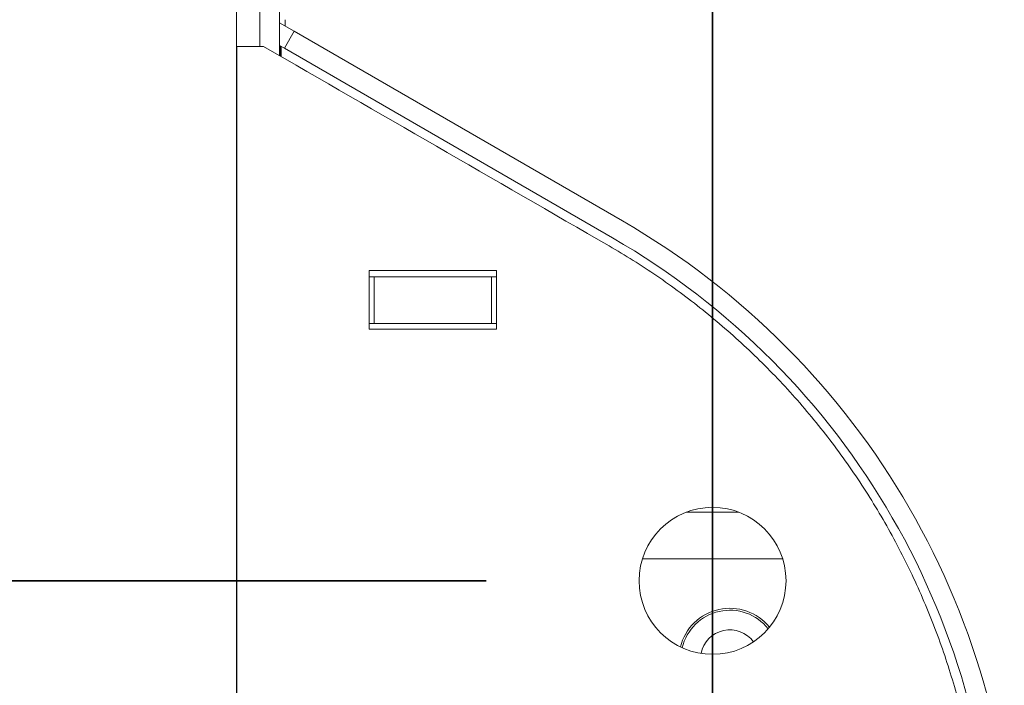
# Model space of a CAD drawing. Header units: millimetres. Extents: x 4 to 1188, y 1 to 840.
# Tile 123 of 197: x 243 to 258, y 691 to 701. Entities that reach past the tile are written whole.
import ezdxf

# ---------------------------------------------------------------- set-up
doc = ezdxf.new("R2010")
doc.units = ezdxf.units.MM
doc.layers.add('1', color=7, linetype='Continuous')
doc.styles.add('Arial Unicode MS', font='Arial Unicode MS')
doc.dimstyles.get("Standard").update_dxf_attribs({"dimtxt": 0.18, "dimasz": 0.18, "dimexe": 0.18, "dimexo": 0.0625, "dimgap": 0.09, "dimtad": 0, "dimtih": 1, "dimtoh": 1, "dimdec": 4, "dimzin": 0, "dimdsep": 46, "dimtxsty": 'Standard', "dimcen": 0.09, "dimadec": 0, "dimazin": 0, "dimtfac": 1, "dimtdec": 4, "dimtofl": 0, "dimtmove": 0, "dimatfit": 3, "dimfxl": 0, "dimtolj": 1, "dimtzin": 0, "dimarcsym": 0})

# ---------------------------------------------------------------- blocks, each defined once
blk = doc.blocks.new('_U10')
at = {"layer": '1', "color": 18, "lineweight": 35}
for p, q in [((235.907, 757.848), (235.907, 809.08)), ((354.307, 614.905), (354.307, 809.08)), ((235.907, 807.08), (354.307, 807.08))]:
    blk.add_line(p, q, dxfattribs=at)
at = {"layer": '1', "color": 18, "lineweight": 70}
for points in [[(235.907, 807.08), (239.407, 807.856), (239.407, 806.304)], [(354.307, 807.08), (350.807, 806.304), (350.807, 807.856)]]:
    blk.add_solid(points, dxfattribs=at)
at = {"layer": '1', "color": 18, "linetype": 'Continuous', "lineweight": 13, "insert": (286.532, 809.64), "char_height": 5, "attachment_point": 7, "line_spacing_factor": 1.047437, "style": 'Arial Unicode MS'}
blk.add_mtext('\\fArial Unicode MS|b0|i0;\\W1.0000;{\\H1.21x;(}829{\\H1.21x;)}', dxfattribs=at)

msp = doc.modelspace()

# ---------------------------------------------------------------- linework, layer by layer
at = {"layer": '1', "color": 18, "linetype": 'Continuous', "lineweight": 35}
for p, q in [((253.5639, 681.1053), (253.5639, 798.5196)), ((250.2639, 692.9482), (209.2711, 692.9482))]:
    msp.add_line(p, q, dxfattribs=at)
at = {"layer": '1', "color": 154, "linetype": 'Continuous', "lineweight": 13}
for p, q in [((246.9639, 700.7366), (246.9639, 713.4383)), ((247.2496, 700.6038), (247.2496, 713.4383)), ((246.6211, 704.6625), (246.6211, 666.0911)), ((247.2496, 701.0811), (247.4639, 700.9574)), ((247.3354, 701.1267), (247.3354, 701.0316)), ((247.3211, 700.71), (247.4639, 700.9574)), ((252.2496, 698.1944), (247.4639, 700.9574)), ((246.6282, 700.7365), (246.6282, 691.1634)), ((247.0194, 700.7365), (246.6282, 700.7365)), ((247.2496, 700.7512), (247.3211, 700.71)), ((252.1068, 697.947), (247.3211, 700.71)), ((248.5568, 697.4716), (250.4139, 697.4716)), ((248.5568, 696.6145), (248.5568, 697.4716)), ((250.4139, 697.4716), (250.4139, 696.6145)), ((248.5568, 697.3768), (248.6282, 697.3768)), ((250.3425, 697.3768), (248.6282, 697.3768)), ((248.6282, 697.3768), (248.6282, 696.6982)), ((250.3425, 697.3768), (250.4139, 697.3768)), ((250.3425, 696.6982), (250.3425, 697.3768)), ((248.5568, 696.6982), (248.6282, 696.6982)), ((248.6282, 696.6982), (250.3425, 696.6982)), ((250.3425, 696.6982), (250.4139, 696.6982)), ((250.4139, 696.6145), (248.5568, 696.6145)), ((253.1791, 693.9482), (253.9485, 693.9482)), ((253.1794, 693.9483), (253.9482, 693.9483)), ((252.5418, 693.2696), (254.5858, 693.2696))]:
    msp.add_line(p, q, dxfattribs=at)
at = {"layer": '1', "color": 154, "linetype": 'Continuous', "lineweight": 35}
msp.add_line((247.2695, 700.5921), (247.2695, 700.7397), dxfattribs=at)
at = {"layer": '1', "color": 154, "linetype": 'Continuous', "lineweight": 13}
msp.add_circle((253.5639, 692.9482), 1.0714, dxfattribs=at)
for centre, radius, start, end in [((246.5354, 688.297), 11.4286, 0, 60), ((246.5354, 688.297), 11.1429, 0, 60), ((253.8163, 691.8054), 0.7429, 38.87437, 166.03875), ((253.8163, 691.8054), 0.7143, 38.42438, 166.49437), ((253.8163, 691.8054), 0.4286, 36.29812, 168.62062)]:
    msp.add_arc(centre, radius, start, end, dxfattribs=at)
msp.add_open_spline([(247.0194, 700.7365), (248.6986, 699.7673), (250.3777, 698.7981), (252.0568, 697.8288)], degree=3, dxfattribs=at)
msp.add_rational_spline([(252.0568, 697.8288), (255.088, 696.0788), (257.0172, 693.1603), (257.4419, 689.6894)], [0.527058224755, 0.490523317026, 0.490986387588, 0.528447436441], degree=3, dxfattribs=at)

# ---------------------------------------------------------------- dimensions: what is measured, and where the dimension line sits
at = {"layer": '1', "color": 18, "linetype": 'Continuous', "lineweight": 13}
dim = msp.add_linear_dim(base=(354.3068, 807.0804), p1=(235.9068, 756.8482), p2=(354.3068, 613.9053), dimstyle='Standard', override={"dimtxt": 5, "dimasz": 3.5, "dimexe": 2, "dimexo": 1, "dimgap": 2.5, "dimtad": 1, "dimtih": 1, "dimtoh": 0, "dimdec": 0, "dimlfac": 7, "dimzin": 8, "dimdsep": 44, "dimlunit": 2, "dimpost": '(<>)', "dimtxsty": 'Arial Unicode MS', "dimsah": 1, "dimse1": 0, "dimse2": 0, "dimsd1": 0, "dimsd2": 0, "dimclrd": 18, "dimclre": 18, "dimclrt": 18, "dimtm": -0.1, "dimtfac": 0.4, "dimtdec": 2, "dimtofl": 1, "dimtmove": 0, "dimtzin": 8, "dimlwd": 35, "dimlwe": 35}, dxfattribs=at)
dim.commit()
dim.dimension.update_dxf_attribs({"geometry": '_U10', "text_midpoint": (295.1068, 807.0804), "dimtype": 160})

doc.saveas('drawing.dxf')
